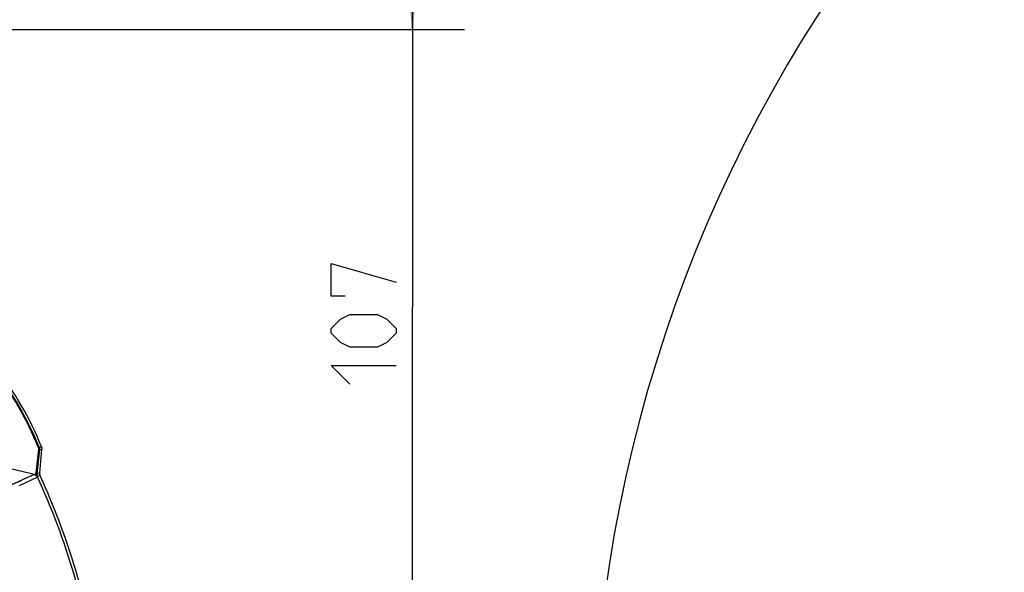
# Model space of a CAD drawing. Header units: millimetres. Extents: x 0 to 420, y 0 to 297.
# Tile 183 of 256: x 185 to 223, y 227 to 248. Entities that reach past the tile are written whole.
import ezdxf

# ---------------------------------------------------------------- set-up
doc = ezdxf.new("R2010")
doc.units = ezdxf.units.MM
doc.header["$LTSCALE"] = 23.1
doc.header["$PDMODE"] = 3
doc.header["$PDSIZE"] = 0.3125
doc.layers.get('0').update_dxf_attribs({"linetype": 'CONTINUOUS'})
doc.layers.get('Defpoints').update_dxf_attribs({"linetype": 'CONTINUOUS'})
doc.layers.add('DIM_PILOTEES', color=7, linetype='CONTINUOUS')
doc.styles.get("Standard").update_dxf_attribs({"font": 'txt', "width": 0.7})
doc.dimstyles.new('DIMSTYLE_2', dxfattribs={"dimtxt": 2.5, "dimasz": 3.5, "dimexe": 2, "dimexo": 0, "dimtad": 1, "dimdec": 0, "dimlfac": 5, "dimdsep": 46, "dimtxsty": 'Standard', "dimblk": '_FILLED', "dimblk1": '_FILLED', "dimblk2": '_FILLED', "dimcen": 0.09, "dimazin": 2, "dimtp": 0.3, "dimtm": 0.3, "dimtfac": 1, "dimtdec": 0, "dimtofl": 0, "dimtmove": 0, "dimatfit": 3, "dimldrblk": '_FILLED', "dimfxl": 0, "dimtolj": 1, "dimarcsym": 0})
doc.dimstyles.new('DIMSTYLE_9', dxfattribs={"dimtxt": 2.5, "dimasz": 3.5, "dimexe": 2, "dimexo": 0, "dimgap": 2.5, "dimtad": 1, "dimdsep": 46, "dimtxsty": 'Standard', "dimblk": '_FILLED', "dimblk1": '_FILLED', "dimblk2": '_FILLED', "dimcen": 0.09, "dimazin": 2, "dimtp": 0.5, "dimtm": 0.5, "dimtfac": 1, "dimtofl": 0, "dimtmove": 0, "dimatfit": 3, "dimldrblk": '_FILLED', "dimfxl": 0, "dimtolj": 1, "dimarcsym": 0})

# ---------------------------------------------------------------- blocks, each defined once
blk = doc.blocks.new('_FILLED')
at = {"color": 0, "linetype": 'ByBlock'}
blk.add_solid([(0, 0), (-1, 0.143), (-1, -0.143)], dxfattribs=at)
blk = doc.blocks.new('*D6')
at = {"layer": 'DIM_PILOTEES', "color": 2, "linetype": 'Continuous'}
for p, q in [((200.131, 247.749), (200.131, 255.249)), ((200.131, 255.249), (200.131, 237.048)), ((159.961, 247.749), (202.131, 247.749)), ((200.131, 218.847), (200.131, 237.048)), ((188.561, 226.347), (202.131, 226.347)), ((200.131, 226.347), (200.131, 218.847))]:
    blk.add_line(p, q, dxfattribs=at)
at = {"layer": 'DIM_PILOTEES', "color": 2, "linetype": 'Continuous', "xscale": 3.5, "yscale": 3.5, "zscale": 3.5}
for p, rotation in [((200.131, 247.749), 270), ((200.131, 226.347), 90)]:
    blk.add_blockref('_FILLED', p, dxfattribs=dict(at, rotation=rotation))
at = {"layer": 'DIM_PILOTEES', "color": 2, "linetype": 'Continuous', "insert": (197.006, 236.763), "char_height": 2.5, "width": 8.03571, "attachment_point": 2, "rotation": 90, "line_spacing_factor": 0.9}
blk.add_mtext('{\\ftxt;\\W0.0001;\\H0.0001;\\~}{\\ftxt;\\W2.1428571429;\\H2.5; }{\\ftxt;\\W0.0001;\\H0.0001;\\~}', dxfattribs=at)
blk = doc.blocks.new('*D16')
at = {"layer": 'Defpoints', "color": 0, "linetype": 'Continuous'}
for p in [(226.593, 260.628), (261.739, 218.743), (214.387, 191.405), (309.09, 191.405)]:
    blk.add_point(p, dxfattribs=at)
at = {"layer": 'DIM_PILOTEES', "color": 0, "linetype": 'Continuous', "lineweight": -2}
for p, q in [((214.387, 191.405), (216.119, 192.405)), ((309.09, 191.405), (310.822, 190.405))]:
    blk.add_line(p, q, dxfattribs=at)
blk.add_arc((261.739, 218.743), 54.677, 333.6683, 206.3317, dxfattribs=at)
at = {"layer": 'DIM_PILOTEES', "color": 0, "linetype": 'Continuous', "lineweight": -2, "xscale": 3.5, "yscale": 3.5, "zscale": 3.5}
for p, rotation in [((214.387, 191.405), 298.1658643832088), ((309.09, 191.405), 241.8341356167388)]:
    blk.add_blockref('_FILLED', p, dxfattribs=dict(at, rotation=rotation))
at = {"layer": 'DIM_PILOTEES', "color": 0, "linetype": 'Continuous', "insert": (267.785, 278.951), "char_height": 2.5, "width": 24.82143, "attachment_point": 2, "rotation": 354.2651, "line_spacing_factor": 0.9}
blk.add_mtext('\\A1;{\\ftxt;\\W0.0001;\\H0.0001;\\~}{\\ftxt;\\W3.5952380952;\\H2.5; }{\\ftxt;\\W0.0001;\\H0.0001;\\~}{\\ftxt;\\W0.0001;\\H0.0001;\\~}{\\ftxt;\\W2.3571428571;\\H2.5; }{\\ftxt;\\W0.0001;\\H0.0001;\\~}{\\ftxt;\\W0.0001;\\H0.0001;\\~}{\\ftxt;\\W0.6666666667;\\H2.5; }{\\ftxt;\\W0.0001;\\H0.0001;\\~}', dxfattribs=at)

msp = doc.modelspace()

# ---------------------------------------------------------------- linework, layer by layer
at = {"color": 7, "linetype": 'Continuous'}
for p, q in [((185.7543, 231.6554), (185.8306, 231.6665)), ((185.8306, 231.6665), (185.8473, 231.6689)), ((185.8306, 231.6665), (185.8317, 231.6666)), ((185.8317, 231.6666), (185.8473, 231.6689)), ((185.8595, 231.6354), (185.8651, 231.6244)), ((185.7274, 231.5675), (185.6331, 230.6691)), ((185.7674, 231.5632), (185.6685, 230.6306)), ((185.7312, 231.6035), (185.7274, 231.5674)), ((185.7674, 231.5632), (185.8453, 231.5748)), ((185.7798, 230.6498), (185.8609, 231.5771)), ((185.8453, 231.5748), (185.8609, 231.5771)), ((185.8453, 231.5748), (185.8609, 231.5771)), ((185.5677, 230.6006), (184.5485, 230.131)), ((185.5677, 230.6006), (185.5189, 230.578)), ((185.6885, 230.6341), (185.6685, 230.6306)), ((185.7047, 230.5332), (185.6844, 230.5297)), ((185.7047, 230.5332), (185.6844, 230.5297)), ((185.7078, 230.6374), (185.6885, 230.6341)), ((185.7971, 230.5494), (185.7047, 230.5332)), ((185.7798, 230.6498), (185.7078, 230.6374)), ((185.7778, 230.6106), (185.7752, 230.5972)), ((185.7009, 230.4919), (184.9893, 230.1662))]:
    msp.add_line(p, q, dxfattribs=at)
msp.add_lwpolyline([(185.5189, 230.578), (185.4825, 230.561), (185.4363, 230.5397), (185.3787, 230.513), (185.3077, 230.4803), (185.2212, 230.4404), (185.1172, 230.3926), (184.9929, 230.3354), (184.8476, 230.2685), (184.6795, 230.1914), (184.5466, 230.1301)], dxfattribs=at)
for centre, radius, start, end in [((174.4066, 227.0834), 12.3255, 21.84105, 38.15895), ((174.5906, 227.1897), 11.9942, 21.82992, 38.17008), ((174.5691, 227.1772), 12.0483, 21.81964, 38.18036), ((186.0471, 231.5874), 0.1858, 168.51142, 179.57299), ((171.29, 172.9362), 59.4057, 76.093207, 77.362966), ((159.9695, 218.7458), 28.2863, 8.22689, 24.61966), ((185.6179, 230.4995), 0.1852, 19.52462, 31.84586), ((159.9613, 218.7434), 28.4055, 9.01309, 24.55854)]:
    msp.add_arc(centre, radius, start, end, dxfattribs=at)
for points, knots in [([(185.7543, 231.6554), (185.7522, 231.6575), (185.7401, 231.6531), (185.7316, 231.6518), (185.7248, 231.6497)], [0, 0, 0, 0, 0.2932994, 1, 1, 1, 1]), ([(185.7674, 231.5632), (185.7675, 231.5669), (185.7629, 231.5857), (185.7447, 231.597), (185.7312, 231.6035)], [0, 0, 0, 0, 0.1956856, 1, 1, 1, 1]), ([(185.8613, 231.5888), (185.8613, 231.5868), (185.8613, 231.5829), (185.8611, 231.579), (185.8609, 231.5771)], [0, 0, 0, 0, 0.5002218, 1, 1, 1, 1]), ([(185.6685, 230.6306), (185.6686, 230.6341), (185.664, 230.6523), (185.6463, 230.6629), (185.6331, 230.6691)], [0, 0, 0, 0, 0.1931838, 1, 1, 1, 1]), ([(185.6407, 230.5659), (185.6591, 230.552), (185.6822, 230.5284), (185.6973, 230.5001), (185.7009, 230.4919)], [0, 0, 0, 0, 0.7204903, 1, 1, 1, 1]), ([(185.6685, 230.6306), (185.6677, 230.6229), (185.6657, 230.5887), (185.6737, 230.5539), (185.6845, 230.5297)], [0, 0, 0, 0, 0.2259905, 1, 1, 1, 1]), ([(185.7924, 230.5614), (185.7931, 230.5594), (185.7946, 230.5553), (185.7962, 230.5513), (185.7971, 230.5494)], [0, 0, 0, 0, 0.5002743, 1, 1, 1, 1])]:
    msp.add_open_spline(points, degree=3, knots=knots, dxfattribs=at)
for points in [[(185.7248, 231.6497), (185.7298, 231.6371), (185.7359, 231.6191), (185.7269, 231.609)], [(185.7543, 231.6554), (185.7658, 231.6266), (185.7704, 231.5941), (185.7674, 231.5632)], [(185.8473, 231.6689), (185.8518, 231.6578), (185.8544, 231.6461), (185.8595, 231.6354)], [(185.5677, 230.6006), (185.5939, 230.5941), (185.6193, 230.5822), (185.6407, 230.5659)], [(185.6407, 230.5659), (185.6321, 230.5993), (185.6295, 230.6348), (185.6331, 230.6691)], [(185.7009, 230.4919), (185.6954, 230.5045), (185.6897, 230.517), (185.6844, 230.5296)], [(185.7798, 230.6498), (185.7787, 230.6368), (185.7798, 230.6236), (185.7778, 230.6106)]]:
    msp.add_open_spline(points, degree=3, dxfattribs=at)
at = {"layer": 'DIM_PILOTEES', "color": 2, "linetype": 'Continuous'}
for points in [[(197.5421, 237.4775), (197.0064, 237.4775), (197.0064, 238.7275), (199.5064, 238.0132)], [(198.7921, 235.5132), (197.7207, 235.5132), (197.3635, 235.6918), (197.0064, 236.0489), (197.0064, 236.2275), (197.3635, 236.5846), (197.7207, 236.7632), (198.7921, 236.7632), (199.1492, 236.5846), (199.5064, 236.2275), (199.5064, 236.0489), (199.1492, 235.6918), (198.7921, 235.5132)], [(197.7207, 234.0846), (197.0064, 234.7989), (199.5064, 234.7989)]]:
    msp.add_lwpolyline(points, dxfattribs=at)

# ---------------------------------------------------------------- dimensions: what is measured, and where the dimension line sits
dim = msp.add_angular_dim_3p(base=(226.5932, 260.6283), center=(261.7388, 218.7434), p1=(309.0904, 191.405), p2=(214.3873, 191.405), text='{\\ftxt;\\W0.0001;\\H0.0001;\\~}{\\ftxt;\\W3.5952380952;\\H2.5; }{\\ftxt;\\W0.0001;\\H0.0001;\\~}{\\ftxt;\\W0.0001;\\H0.0001;\\~}{\\ftxt;\\W2.3571428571;\\H2.5; }{\\ftxt;\\W0.0001;\\H0.0001;\\~}{\\ftxt;\\W0.0001;\\H0.0001;\\~}{\\ftxt;\\W0.6666666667;\\H2.5; }{\\ftxt;\\W0.0001;\\H0.0001;\\~}', dimstyle='DIMSTYLE_9', dxfattribs=at)
dim.commit()
dim.dimension.update_dxf_attribs({"geometry": '*D16', "text_midpoint": (267.2024, 273.1466), "dimtype": 165})
dim = msp.add_linear_dim(base=(200.1314, 226.3468), p1=(159.9613, 247.7489), p2=(188.5613, 226.3468), angle=270, text='{\\ftxt;\\W0.0001;\\H0.0001;\\~}{\\ftxt;\\W2.1428571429;\\H2.5; }{\\ftxt;\\W0.0001;\\H0.0001;\\~}', dimstyle='DIMSTYLE_2', dxfattribs=at)
dim.commit()
dim.dimension.update_dxf_attribs({"geometry": '*D6', "text_midpoint": (200.1314, 236.406), "dimtype": 160})

doc.saveas('drawing.dxf')
